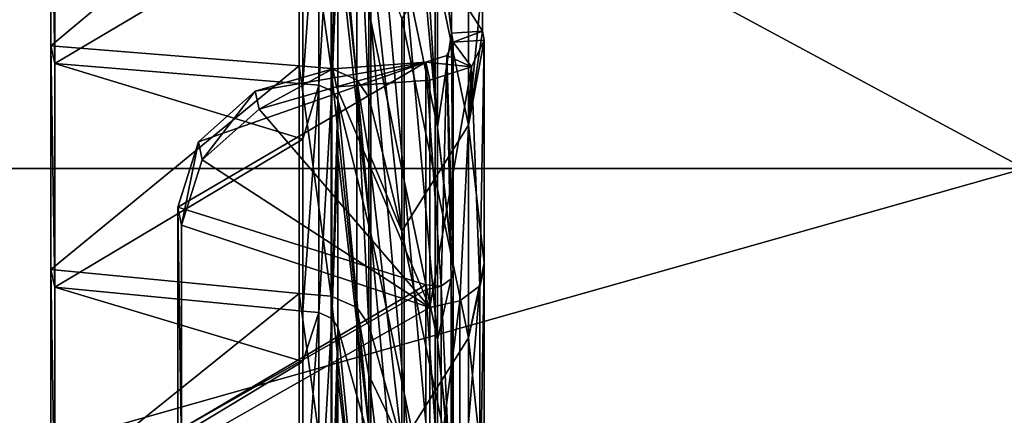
# Model space of a CAD drawing. Extents: x -1633 to 62, y -535 to 375.
# Tile 166 of 256: x -149 to -117, y -208 to -196. Entities that reach past the tile are written whole.
import ezdxf

# ---------------------------------------------------------------- set-up
doc = ezdxf.new("R2010")
doc.units = 0
doc.header["$LTSCALE"] = 33.374815
for name, color, linetype in [('409', 7, 'CONTINUOUS'), ('877', 7, 'CONTINUOUS'), ('883', 7, 'CONTINUOUS'), ('897', 7, 'CONTINUOUS'), ('900', 7, 'CONTINUOUS'), ('901', 7, 'CONTINUOUS'), ('902', 7, 'CONTINUOUS'), ('903', 7, 'CONTINUOUS'), ('905', 7, 'CONTINUOUS'), ('906', 7, 'CONTINUOUS'), ('908', 7, 'CONTINUOUS'), ('909', 7, 'CONTINUOUS'), ('940', 7, 'CONTINUOUS'), ('953', 7, 'CONTINUOUS'), ('954', 7, 'CONTINUOUS'), ('959', 7, 'CONTINUOUS'), ('960', 7, 'CONTINUOUS'), ('962', 7, 'CONTINUOUS')]:
    doc.layers.add(name, color=color, linetype=linetype)

msp = doc.modelspace()

# ---------------------------------------------------------------- linework, layer by layer
at = {"layer": '409', "color": 7, "linetype": 'CONTINUOUS'}
for points in [[(-193.658, -159.099, 159.099), (-193.658, -200.476, 102.148), (-116.773, -159.099, 159.099), (-193.658, -159.099, 159.099)], [(-116.773, -159.099, 159.099), (-193.658, -200.476, 102.148), (-116.773, -200.476, 102.148), (-116.773, -159.099, 159.099)], [(-193.658, -200.476, -102.148), (-193.658, -159.099, -159.099), (-116.773, -200.476, -102.148), (-193.658, -200.476, -102.148)], [(-116.773, -200.476, -102.148), (-193.658, -159.099, -159.099), (-116.773, -159.099, -159.099), (-116.773, -200.476, -102.148)], [(-193.658, -200.476, 102.148), (-193.658, -222.23, 35.198), (-116.773, -200.476, 102.148), (-193.658, -200.476, 102.148)], [(-116.773, -200.476, 102.148), (-193.658, -222.23, 35.198), (-116.773, -222.23, 35.198), (-116.773, -200.476, 102.148)], [(-193.658, -222.23, -35.198), (-193.658, -200.476, -102.148), (-116.773, -222.23, -35.198), (-193.658, -222.23, -35.198)], [(-116.773, -222.23, -35.198), (-193.658, -200.476, -102.148), (-116.773, -200.476, -102.148), (-116.773, -222.23, -35.198)]]:
    msp.add_3dface(points, dxfattribs=at)
at = {"layer": '877', "color": 7, "linetype": 'CONTINUOUS'}
for points in [[(-137.686, -188.954, 139.862), (-137.686, -195.755, 144.665), (-138.748, -185.805, 148.46), (-137.686, -188.954, 139.862)], [(-138.748, -185.805, 148.46), (-137.686, -195.755, 144.665), (-138.748, -190.992, 152.123), (-138.748, -185.805, 148.46)], [(-136.623, -194.058, 132.634), (-136.623, -187.257, 127.831), (-135.559, -199.163, 125.407), (-136.623, -194.058, 132.634)], [(-135.559, -199.163, 125.407), (-136.623, -187.257, 127.831), (-136.171, -189.423, 124.764), (-135.559, -199.163, 125.407)], [(-137.686, -195.755, 144.665), (-137.686, -188.954, 139.862), (-136.623, -200.86, 137.438), (-137.686, -195.755, 144.665)], [(-136.623, -200.86, 137.438), (-137.686, -188.954, 139.862), (-136.623, -194.058, 132.634), (-136.623, -200.86, 137.438)], [(-135.559, -192.362, 120.603), (-135.559, -199.163, 125.407), (-136.171, -189.423, 124.764), (-135.559, -192.362, 120.603)], [(-137.686, -195.755, 144.665), (-137.686, -202.557, 149.469), (-138.748, -190.992, 152.123), (-137.686, -195.755, 144.665)], [(-138.748, -190.992, 152.123), (-137.686, -202.557, 149.469), (-138.748, -192.923, 153.487), (-138.748, -190.992, 152.123)], [(-135.559, -199.163, 125.407), (-135.559, -192.362, 120.603), (-135.109, -196.156, 118.697), (-135.559, -199.163, 125.407)], [(-135.109, -196.156, 118.697), (-135.559, -192.362, 120.603), (-135.109, -194.522, 117.544), (-135.109, -196.156, 118.697)], [(-138.748, -192.923, 153.487), (-137.686, -202.557, 149.469), (-138.748, -198.271, 157.264), (-138.748, -192.923, 153.487)], [(-136.623, -200.86, 137.438), (-136.623, -194.058, 132.634), (-135.559, -205.964, 130.21), (-136.623, -200.86, 137.438)], [(-135.559, -205.964, 130.21), (-136.623, -194.058, 132.634), (-135.559, -199.163, 125.407), (-135.559, -205.964, 130.21)], [(-137.686, -202.557, 149.469), (-137.686, -195.755, 144.665), (-136.623, -207.661, 142.241), (-137.686, -202.557, 149.469)], [(-136.623, -207.661, 142.241), (-137.686, -195.755, 144.665), (-136.623, -200.86, 137.438), (-136.623, -207.661, 142.241)], [(-135.049, -203.561, 123.319), (-135.559, -199.163, 125.407), (-135.109, -196.156, 118.697), (-135.049, -203.561, 123.319)], [(-135.049, -196.442, 118.292), (-135.049, -203.561, 123.319), (-135.109, -196.156, 118.697), (-135.049, -196.442, 118.292)], [(-137.686, -202.557, 149.469), (-137.686, -209.358, 154.273), (-138.748, -198.271, 157.264), (-137.686, -202.557, 149.469)], [(-138.748, -198.271, 157.264), (-137.686, -209.358, 154.273), (-138.748, -200.041, 158.514), (-138.748, -198.271, 157.264)], [(-135.559, -205.964, 130.21), (-135.559, -199.163, 125.407), (-135.049, -203.715, 123.428), (-135.559, -205.964, 130.21)], [(-135.049, -203.715, 123.428), (-135.559, -199.163, 125.407), (-135.049, -203.561, 123.319), (-135.049, -203.715, 123.428)], [(-138.748, -200.041, 158.514), (-137.686, -209.358, 154.273), (-138.748, -205.551, 162.406), (-138.748, -200.041, 158.514)], [(-136.623, -207.661, 142.241), (-136.623, -200.86, 137.438), (-135.559, -212.766, 135.014), (-136.623, -207.661, 142.241)], [(-135.559, -212.766, 135.014), (-136.623, -200.86, 137.438), (-135.559, -205.964, 130.21), (-135.559, -212.766, 135.014)], [(-137.686, -209.358, 154.273), (-137.686, -202.557, 149.469), (-136.623, -214.463, 147.045), (-137.686, -209.358, 154.273)], [(-136.623, -214.463, 147.045), (-137.686, -202.557, 149.469), (-136.623, -207.661, 142.241), (-136.623, -214.463, 147.045)], [(-135.049, -210.679, 128.346), (-135.559, -205.964, 130.21), (-135.049, -203.715, 123.428), (-135.049, -210.679, 128.346)], [(-137.686, -209.358, 154.273), (-137.686, -216.159, 159.076), (-138.748, -205.551, 162.406), (-137.686, -209.358, 154.273)], [(-138.748, -205.551, 162.406), (-137.686, -216.159, 159.076), (-138.748, -207.159, 163.541), (-138.748, -205.551, 162.406)], [(-135.559, -212.766, 135.014), (-135.559, -205.964, 130.21), (-135.049, -210.994, 128.569), (-135.559, -212.766, 135.014)], [(-135.049, -210.994, 128.569), (-135.559, -205.964, 130.21), (-135.049, -210.679, 128.346), (-135.049, -210.994, 128.569)], [(-138.748, -207.159, 163.541), (-137.686, -216.159, 159.076), (-138.748, -212.83, 167.547), (-138.748, -207.159, 163.541)], [(-136.623, -214.463, 147.045), (-136.623, -207.661, 142.241), (-135.559, -219.567, 139.817), (-136.623, -214.463, 147.045)], [(-135.559, -219.567, 139.817), (-136.623, -207.661, 142.241), (-135.559, -212.766, 135.014), (-135.559, -219.567, 139.817)]]:
    msp.add_3dface(points, dxfattribs=at)
at = {"layer": '883', "color": 7, "linetype": 'CONTINUOUS'}
for points in [[(-134.566, -192.293, 120.701), (-135.63, -193.99, 132.732), (-134.566, -199.094, 125.504), (-134.566, -192.293, 120.701)], [(-134.566, -192.293, 120.701), (-134.566, -199.094, 125.504), (-134.116, -194.454, 117.641), (-134.566, -192.293, 120.701)], [(-136.693, -202.488, 149.566), (-136.693, -195.686, 144.763), (-137.756, -192.854, 153.584), (-136.693, -202.488, 149.566)], [(-137.756, -198.202, 157.362), (-136.693, -202.488, 149.566), (-137.756, -192.854, 153.584), (-137.756, -198.202, 157.362)], [(-135.63, -193.99, 132.732), (-136.693, -195.686, 144.763), (-135.63, -200.791, 137.535), (-135.63, -193.99, 132.732)], [(-135.63, -193.99, 132.732), (-135.63, -200.791, 137.535), (-134.566, -199.094, 125.504), (-135.63, -193.99, 132.732)], [(-134.116, -194.454, 117.641), (-134.566, -199.094, 125.504), (-134.116, -196.087, 118.795), (-134.116, -194.454, 117.641)], [(-136.693, -195.686, 144.763), (-136.693, -202.488, 149.566), (-135.63, -200.791, 137.535), (-136.693, -195.686, 144.763)], [(-134.116, -196.087, 118.795), (-134.566, -199.094, 125.504), (-134.057, -196.374, 118.389), (-134.116, -196.087, 118.795)], [(-134.057, -196.374, 118.389), (-134.566, -199.094, 125.504), (-134.057, -203.492, 123.417), (-134.057, -196.374, 118.389)], [(-137.756, -199.972, 158.612), (-136.693, -202.488, 149.566), (-137.756, -198.202, 157.362), (-137.756, -199.972, 158.612)], [(-134.566, -199.094, 125.504), (-135.63, -200.791, 137.535), (-134.566, -205.896, 130.308), (-134.566, -199.094, 125.504)], [(-134.566, -199.094, 125.504), (-134.566, -205.896, 130.308), (-134.057, -203.492, 123.417), (-134.566, -199.094, 125.504)], [(-136.693, -209.289, 154.37), (-136.693, -202.488, 149.566), (-137.756, -199.972, 158.612), (-136.693, -209.289, 154.37)], [(-137.756, -205.482, 162.503), (-136.693, -209.289, 154.37), (-137.756, -199.972, 158.612), (-137.756, -205.482, 162.503)], [(-135.63, -200.791, 137.535), (-136.693, -202.488, 149.566), (-135.63, -207.592, 142.339), (-135.63, -200.791, 137.535)], [(-135.63, -200.791, 137.535), (-135.63, -207.592, 142.339), (-134.566, -205.896, 130.308), (-135.63, -200.791, 137.535)], [(-136.693, -202.488, 149.566), (-136.693, -209.289, 154.37), (-135.63, -207.592, 142.339), (-136.693, -202.488, 149.566)], [(-134.057, -203.492, 123.417), (-134.566, -205.896, 130.308), (-134.057, -203.646, 123.526), (-134.057, -203.492, 123.417)], [(-134.057, -203.646, 123.526), (-134.566, -205.896, 130.308), (-134.057, -210.61, 128.444), (-134.057, -203.646, 123.526)], [(-137.756, -207.09, 163.639), (-136.693, -209.289, 154.37), (-137.756, -205.482, 162.503), (-137.756, -207.09, 163.639)], [(-134.566, -205.896, 130.308), (-135.63, -207.592, 142.339), (-134.566, -212.697, 135.111), (-134.566, -205.896, 130.308)], [(-134.566, -205.896, 130.308), (-134.566, -212.697, 135.111), (-134.057, -210.61, 128.444), (-134.566, -205.896, 130.308)], [(-136.693, -216.091, 159.174), (-136.693, -209.289, 154.37), (-137.756, -207.09, 163.639), (-136.693, -216.091, 159.174)], [(-137.756, -212.761, 167.644), (-136.693, -216.091, 159.174), (-137.756, -207.09, 163.639), (-137.756, -212.761, 167.644)], [(-135.63, -207.592, 142.339), (-136.693, -209.289, 154.37), (-135.63, -214.394, 147.142), (-135.63, -207.592, 142.339)], [(-135.63, -207.592, 142.339), (-135.63, -214.394, 147.142), (-134.566, -212.697, 135.111), (-135.63, -207.592, 142.339)]]:
    msp.add_3dface(points, dxfattribs=at)
at = {"layer": '897', "color": 7, "linetype": 'CONTINUOUS'}
for points in [[(-135.109, -194.522, 117.544), (-134.116, -194.454, 117.641), (-134.116, -196.087, 118.795), (-135.109, -194.522, 117.544)], [(-135.109, -196.156, 118.697), (-135.109, -194.522, 117.544), (-134.116, -196.087, 118.795), (-135.109, -196.156, 118.697)]]:
    msp.add_3dface(points, dxfattribs=at)
at = {"layer": '900', "color": 7, "linetype": 'CONTINUOUS'}
for points in [[(-135.804, -197.657, 116.573), (-135.804, -204.929, 121.709), (-138.782, -197.863, 116.28), (-135.804, -197.657, 116.573)], [(-138.782, -197.863, 116.28), (-135.804, -204.929, 121.709), (-141.265, -198.583, 116.423), (-138.782, -197.863, 116.28)], [(-141.265, -198.583, 116.423), (-135.804, -204.929, 121.709), (-143.081, -200.203, 117.3), (-141.265, -198.583, 116.423)], [(-135.804, -204.929, 121.709), (-143.746, -202.292, 118.677), (-143.081, -200.203, 117.3), (-135.804, -204.929, 121.709)], [(-143.746, -202.292, 118.677), (-135.804, -204.929, 121.709), (-143.746, -209.446, 123.73), (-143.746, -202.292, 118.677)], [(-135.804, -204.929, 121.709), (-135.804, -212.209, 126.85), (-143.746, -209.446, 123.73), (-135.804, -204.929, 121.709)]]:
    msp.add_3dface(points, dxfattribs=at)
at = {"layer": '901', "color": 7, "linetype": 'CONTINUOUS'}
for points in [[(-134.057, -196.374, 118.389), (-134.203, -204.237, 122.688), (-134.469, -197.224, 117.185), (-134.057, -196.374, 118.389)], [(-134.057, -196.374, 118.389), (-134.057, -203.492, 123.417), (-134.203, -204.237, 122.688), (-134.057, -196.374, 118.389)], [(-135.804, -204.929, 121.709), (-135.804, -197.657, 116.573), (-134.469, -197.224, 117.185), (-135.804, -204.929, 121.709)], [(-134.843, -204.707, 122.023), (-135.804, -204.929, 121.709), (-134.469, -197.224, 117.185), (-134.843, -204.707, 122.023)], [(-134.203, -204.237, 122.688), (-134.843, -204.707, 122.023), (-134.469, -197.224, 117.185), (-134.203, -204.237, 122.688)], [(-134.057, -203.492, 123.417), (-134.057, -203.646, 123.526), (-134.203, -204.237, 122.688), (-134.057, -203.492, 123.417)], [(-134.057, -203.646, 123.526), (-134.057, -210.61, 128.444), (-134.203, -211.517, 127.83), (-134.057, -203.646, 123.526)], [(-134.203, -204.237, 122.688), (-134.057, -203.646, 123.526), (-134.203, -211.517, 127.83), (-134.203, -204.237, 122.688)], [(-134.843, -204.707, 122.023), (-134.203, -204.237, 122.688), (-134.843, -211.986, 127.165), (-134.843, -204.707, 122.023)], [(-134.843, -211.986, 127.165), (-134.203, -204.237, 122.688), (-134.203, -211.517, 127.83), (-134.843, -211.986, 127.165)], [(-135.804, -204.929, 121.709), (-134.843, -204.707, 122.023), (-135.804, -212.209, 126.85), (-135.804, -204.929, 121.709)], [(-135.804, -212.209, 126.85), (-134.843, -204.707, 122.023), (-134.843, -211.986, 127.165), (-135.804, -212.209, 126.85)]]:
    msp.add_3dface(points, dxfattribs=at)
at = {"layer": '902', "color": 7, "linetype": 'CONTINUOUS'}
for points in [[(-135.923, -204.202, 122.411), (-135.923, -197.084, 117.384), (-143.866, -201.719, 119.488), (-135.923, -204.202, 122.411)], [(-143.866, -201.719, 119.488), (-135.923, -197.084, 117.384), (-143.2, -199.63, 118.111), (-143.866, -201.719, 119.488)], [(-143.2, -199.63, 118.111), (-135.923, -197.084, 117.384), (-141.384, -198.01, 117.234), (-143.2, -199.63, 118.111)], [(-135.923, -197.084, 117.384), (-138.901, -197.291, 117.091), (-141.384, -198.01, 117.234), (-135.923, -197.084, 117.384)], [(-143.866, -208.873, 124.541), (-135.923, -204.202, 122.411), (-143.866, -201.719, 119.488), (-143.866, -208.873, 124.541)], [(-135.923, -204.356, 122.52), (-135.923, -204.202, 122.411), (-143.866, -208.873, 124.541), (-135.923, -204.356, 122.52)], [(-135.923, -211.32, 127.438), (-135.923, -204.356, 122.52), (-143.866, -208.873, 124.541), (-135.923, -211.32, 127.438)]]:
    msp.add_3dface(points, dxfattribs=at)
at = {"layer": '903', "color": 7, "linetype": 'CONTINUOUS'}
for points in [[(-135.049, -203.561, 123.319), (-135.049, -196.442, 118.292), (-135.256, -196.868, 117.69), (-135.049, -203.561, 123.319)], [(-135.256, -196.868, 117.69), (-135.923, -197.084, 117.384), (-135.442, -204.245, 122.677), (-135.256, -196.868, 117.69)], [(-135.123, -204.01, 123.01), (-135.256, -196.868, 117.69), (-135.442, -204.245, 122.677), (-135.123, -204.01, 123.01)], [(-135.049, -203.715, 123.428), (-135.049, -203.561, 123.319), (-135.256, -196.868, 117.69), (-135.049, -203.715, 123.428)], [(-135.049, -203.715, 123.428), (-135.256, -196.868, 117.69), (-135.123, -204.01, 123.01), (-135.049, -203.715, 123.428)], [(-135.923, -197.084, 117.384), (-135.923, -204.202, 122.411), (-135.442, -204.245, 122.677), (-135.923, -197.084, 117.384)], [(-135.049, -210.679, 128.346), (-135.049, -203.715, 123.428), (-135.123, -204.01, 123.01), (-135.049, -210.679, 128.346)], [(-135.123, -204.01, 123.01), (-135.442, -204.245, 122.677), (-135.123, -211.29, 128.151), (-135.123, -204.01, 123.01)], [(-135.049, -210.994, 128.569), (-135.049, -210.679, 128.346), (-135.123, -204.01, 123.01), (-135.049, -210.994, 128.569)], [(-135.049, -210.994, 128.569), (-135.123, -204.01, 123.01), (-135.123, -211.29, 128.151), (-135.049, -210.994, 128.569)], [(-135.923, -204.202, 122.411), (-135.923, -204.356, 122.52), (-135.442, -204.245, 122.677), (-135.923, -204.202, 122.411)], [(-135.442, -204.245, 122.677), (-135.923, -204.356, 122.52), (-135.442, -211.525, 127.818), (-135.442, -204.245, 122.677)], [(-135.923, -204.356, 122.52), (-135.923, -211.32, 127.438), (-135.442, -211.525, 127.818), (-135.923, -204.356, 122.52)], [(-135.123, -211.29, 128.151), (-135.442, -204.245, 122.677), (-135.442, -211.525, 127.818), (-135.123, -211.29, 128.151)]]:
    msp.add_3dface(points, dxfattribs=at)
at = {"layer": '905', "color": 7, "linetype": 'CONTINUOUS'}
for points in [[(-138.901, -197.291, 117.091), (-135.923, -197.084, 117.384), (-138.782, -197.863, 116.28), (-138.901, -197.291, 117.091)], [(-135.923, -197.084, 117.384), (-135.804, -197.657, 116.573), (-138.782, -197.863, 116.28), (-135.923, -197.084, 117.384)]]:
    msp.add_3dface(points, dxfattribs=at)
at = {"layer": '906', "color": 7, "linetype": 'CONTINUOUS'}
for points in [[(-143.866, -208.873, 124.541), (-143.866, -201.719, 119.488), (-143.746, -209.446, 123.73), (-143.866, -208.873, 124.541)], [(-143.866, -201.719, 119.488), (-143.746, -202.292, 118.677), (-143.746, -209.446, 123.73), (-143.866, -201.719, 119.488)]]:
    msp.add_3dface(points, dxfattribs=at)
at = {"layer": '908', "color": 7, "linetype": 'CONTINUOUS'}
for points in [[(-135.049, -196.442, 118.292), (-134.469, -197.224, 117.185), (-135.256, -196.868, 117.69), (-135.049, -196.442, 118.292)], [(-135.049, -196.442, 118.292), (-134.057, -196.374, 118.389), (-134.469, -197.224, 117.185), (-135.049, -196.442, 118.292)], [(-135.256, -196.868, 117.69), (-134.469, -197.224, 117.185), (-135.923, -197.084, 117.384), (-135.256, -196.868, 117.69)], [(-134.469, -197.224, 117.185), (-135.804, -197.657, 116.573), (-135.923, -197.084, 117.384), (-134.469, -197.224, 117.185)]]:
    msp.add_3dface(points, dxfattribs=at)
at = {"layer": '909', "color": 7, "linetype": 'CONTINUOUS'}
for points in [[(-141.384, -198.01, 117.234), (-138.901, -197.291, 117.091), (-141.265, -198.583, 116.423), (-141.384, -198.01, 117.234)], [(-138.901, -197.291, 117.091), (-138.782, -197.863, 116.28), (-141.265, -198.583, 116.423), (-138.901, -197.291, 117.091)], [(-143.2, -199.63, 118.111), (-141.384, -198.01, 117.234), (-143.081, -200.203, 117.3), (-143.2, -199.63, 118.111)], [(-141.384, -198.01, 117.234), (-141.265, -198.583, 116.423), (-143.081, -200.203, 117.3), (-141.384, -198.01, 117.234)], [(-143.866, -201.719, 119.488), (-143.2, -199.63, 118.111), (-143.746, -202.292, 118.677), (-143.866, -201.719, 119.488)], [(-143.746, -202.292, 118.677), (-143.2, -199.63, 118.111), (-143.081, -200.203, 117.3), (-143.746, -202.292, 118.677)]]:
    msp.add_3dface(points, dxfattribs=at)
at = {"layer": '940', "color": 7, "linetype": 'CONTINUOUS'}
for points in [[(-135.049, -196.442, 118.292), (-135.109, -196.156, 118.697), (-134.116, -196.087, 118.795), (-135.049, -196.442, 118.292)], [(-135.049, -196.442, 118.292), (-134.116, -196.087, 118.795), (-134.057, -196.374, 118.389), (-135.049, -196.442, 118.292)]]:
    msp.add_3dface(points, dxfattribs=at)
at = {"layer": '953', "color": 7, "linetype": 'CONTINUOUS'}
for points in [[(-147.923, -196.553, 157.167), (-139.98, -189.915, 153.647), (-147.923, -189.399, 152.114), (-147.923, -196.553, 157.167)], [(-139.98, -197.194, 158.789), (-139.98, -189.915, 153.647), (-147.923, -196.553, 157.167), (-139.98, -197.194, 158.789)], [(-147.923, -203.707, 162.22), (-139.98, -197.194, 158.789), (-147.923, -196.553, 157.167), (-147.923, -203.707, 162.22)], [(-139.98, -204.474, 163.93), (-139.98, -197.194, 158.789), (-147.923, -203.707, 162.22), (-139.98, -204.474, 163.93)], [(-147.923, -210.861, 167.272), (-139.98, -204.474, 163.93), (-147.923, -203.707, 162.22), (-147.923, -210.861, 167.272)], [(-139.98, -211.754, 169.071), (-139.98, -204.474, 163.93), (-147.923, -210.861, 167.272), (-139.98, -211.754, 169.071)]]:
    msp.add_3dface(points, dxfattribs=at)
at = {"layer": '954', "color": 7, "linetype": 'CONTINUOUS'}
for points in [[(-147.803, -197.126, 156.356), (-147.803, -189.972, 151.303), (-139.861, -192.419, 154.2), (-147.803, -197.126, 156.356)], [(-139.861, -197.767, 157.978), (-147.803, -197.126, 156.356), (-139.861, -192.419, 154.2), (-139.861, -197.767, 157.978)], [(-147.803, -204.28, 161.409), (-147.803, -197.126, 156.356), (-139.861, -199.537, 159.228), (-147.803, -204.28, 161.409)], [(-139.861, -199.537, 159.228), (-147.803, -197.126, 156.356), (-139.861, -197.767, 157.978), (-139.861, -199.537, 159.228)], [(-139.861, -205.047, 163.119), (-147.803, -204.28, 161.409), (-139.861, -199.537, 159.228), (-139.861, -205.047, 163.119)], [(-147.803, -211.434, 166.461), (-147.803, -204.28, 161.409), (-139.861, -206.655, 164.255), (-147.803, -211.434, 166.461)], [(-139.861, -206.655, 164.255), (-147.803, -204.28, 161.409), (-139.861, -205.047, 163.119), (-139.861, -206.655, 164.255)], [(-139.861, -212.326, 168.26), (-147.803, -211.434, 166.461), (-139.861, -206.655, 164.255), (-139.861, -212.326, 168.26)]]:
    msp.add_3dface(points, dxfattribs=at)
at = {"layer": '959', "color": 7, "linetype": 'CONTINUOUS'}
for points in [[(-138.955, -189.999, 153.528), (-139.98, -189.915, 153.647), (-138.955, -197.279, 158.669), (-138.955, -189.999, 153.528)], [(-139.98, -189.915, 153.647), (-139.98, -197.194, 158.789), (-138.955, -197.279, 158.669), (-139.98, -189.915, 153.647)], [(-138.141, -190.368, 153.005), (-138.955, -189.999, 153.528), (-138.141, -197.648, 158.147), (-138.141, -190.368, 153.005)], [(-138.141, -197.648, 158.147), (-138.955, -189.999, 153.528), (-138.955, -197.279, 158.669), (-138.141, -197.648, 158.147)], [(-137.756, -198.202, 157.362), (-137.756, -192.854, 153.584), (-138.141, -190.368, 153.005), (-137.756, -198.202, 157.362)], [(-137.756, -198.202, 157.362), (-138.141, -190.368, 153.005), (-138.141, -197.648, 158.147), (-137.756, -198.202, 157.362)], [(-138.955, -197.279, 158.669), (-139.98, -197.194, 158.789), (-138.955, -204.559, 163.81), (-138.955, -197.279, 158.669)], [(-139.98, -197.194, 158.789), (-139.98, -204.474, 163.93), (-138.955, -204.559, 163.81), (-139.98, -197.194, 158.789)], [(-138.141, -197.648, 158.147), (-138.955, -197.279, 158.669), (-138.141, -204.928, 163.288), (-138.141, -197.648, 158.147)], [(-138.141, -204.928, 163.288), (-138.955, -197.279, 158.669), (-138.955, -204.559, 163.81), (-138.141, -204.928, 163.288)], [(-137.756, -205.482, 162.503), (-137.756, -199.972, 158.612), (-138.141, -197.648, 158.147), (-137.756, -205.482, 162.503)], [(-137.756, -205.482, 162.503), (-138.141, -197.648, 158.147), (-138.141, -204.928, 163.288), (-137.756, -205.482, 162.503)], [(-137.756, -199.972, 158.612), (-137.756, -198.202, 157.362), (-138.141, -197.648, 158.147), (-137.756, -199.972, 158.612)], [(-138.955, -204.559, 163.81), (-139.98, -204.474, 163.93), (-138.955, -211.838, 168.951), (-138.955, -204.559, 163.81)], [(-139.98, -204.474, 163.93), (-139.98, -211.754, 169.071), (-138.955, -211.838, 168.951), (-139.98, -204.474, 163.93)], [(-138.141, -204.928, 163.288), (-138.955, -204.559, 163.81), (-138.141, -212.207, 168.429), (-138.141, -204.928, 163.288)], [(-138.141, -212.207, 168.429), (-138.955, -204.559, 163.81), (-138.955, -211.838, 168.951), (-138.141, -212.207, 168.429)], [(-137.756, -212.761, 167.644), (-137.756, -207.09, 163.639), (-138.141, -204.928, 163.288), (-137.756, -212.761, 167.644)], [(-137.756, -212.761, 167.644), (-138.141, -204.928, 163.288), (-138.141, -212.207, 168.429), (-137.756, -212.761, 167.644)], [(-137.756, -207.09, 163.639), (-137.756, -205.482, 162.503), (-138.141, -204.928, 163.288), (-137.756, -207.09, 163.639)]]:
    msp.add_3dface(points, dxfattribs=at)
at = {"layer": '960', "color": 7, "linetype": 'CONTINUOUS'}
for points in [[(-139.861, -197.767, 157.978), (-139.861, -192.419, 154.2), (-139.348, -190.53, 152.777), (-139.861, -197.767, 157.978)], [(-139.861, -197.767, 157.978), (-139.348, -190.53, 152.777), (-139.348, -197.81, 157.918), (-139.861, -197.767, 157.978)], [(-139.348, -190.53, 152.777), (-138.941, -190.714, 152.515), (-139.348, -197.81, 157.918), (-139.348, -190.53, 152.777)], [(-139.348, -197.81, 157.918), (-138.941, -190.714, 152.515), (-138.941, -197.994, 157.657), (-139.348, -197.81, 157.918)], [(-138.941, -190.714, 152.515), (-138.748, -190.992, 152.123), (-138.941, -197.994, 157.657), (-138.941, -190.714, 152.515)], [(-138.748, -190.992, 152.123), (-138.748, -192.923, 153.487), (-138.941, -197.994, 157.657), (-138.748, -190.992, 152.123)], [(-138.748, -192.923, 153.487), (-138.748, -198.271, 157.264), (-138.941, -197.994, 157.657), (-138.748, -192.923, 153.487)], [(-139.861, -199.537, 159.228), (-139.861, -197.767, 157.978), (-139.348, -197.81, 157.918), (-139.861, -199.537, 159.228)], [(-139.861, -205.047, 163.119), (-139.861, -199.537, 159.228), (-139.348, -197.81, 157.918), (-139.861, -205.047, 163.119)], [(-139.861, -205.047, 163.119), (-139.348, -197.81, 157.918), (-139.348, -205.089, 163.059), (-139.861, -205.047, 163.119)], [(-139.348, -197.81, 157.918), (-138.941, -197.994, 157.657), (-139.348, -205.089, 163.059), (-139.348, -197.81, 157.918)], [(-139.348, -205.089, 163.059), (-138.941, -197.994, 157.657), (-138.941, -205.274, 162.798), (-139.348, -205.089, 163.059)], [(-138.941, -197.994, 157.657), (-138.748, -198.271, 157.264), (-138.941, -205.274, 162.798), (-138.941, -197.994, 157.657)], [(-138.748, -198.271, 157.264), (-138.748, -200.041, 158.514), (-138.941, -205.274, 162.798), (-138.748, -198.271, 157.264)], [(-138.748, -200.041, 158.514), (-138.748, -205.551, 162.406), (-138.941, -205.274, 162.798), (-138.748, -200.041, 158.514)], [(-139.861, -206.655, 164.255), (-139.861, -205.047, 163.119), (-139.348, -205.089, 163.059), (-139.861, -206.655, 164.255)], [(-139.861, -212.326, 168.26), (-139.861, -206.655, 164.255), (-139.348, -205.089, 163.059), (-139.861, -212.326, 168.26)], [(-139.861, -212.326, 168.26), (-139.348, -205.089, 163.059), (-139.348, -212.369, 168.2), (-139.861, -212.326, 168.26)], [(-139.348, -205.089, 163.059), (-138.941, -205.274, 162.798), (-139.348, -212.369, 168.2), (-139.348, -205.089, 163.059)], [(-139.348, -212.369, 168.2), (-138.941, -205.274, 162.798), (-138.941, -212.553, 167.939), (-139.348, -212.369, 168.2)], [(-138.941, -205.274, 162.798), (-138.748, -205.551, 162.406), (-138.941, -212.553, 167.939), (-138.941, -205.274, 162.798)], [(-138.748, -205.551, 162.406), (-138.748, -207.159, 163.541), (-138.941, -212.553, 167.939), (-138.748, -205.551, 162.406)], [(-138.748, -207.159, 163.541), (-138.748, -212.83, 167.547), (-138.941, -212.553, 167.939), (-138.748, -207.159, 163.541)]]:
    msp.add_3dface(points, dxfattribs=at)
at = {"layer": '962', "color": 7, "linetype": 'CONTINUOUS'}
for points in [[(-147.803, -189.972, 151.303), (-147.803, -197.126, 156.356), (-147.923, -189.399, 152.114), (-147.803, -189.972, 151.303)], [(-147.803, -197.126, 156.356), (-147.923, -196.553, 157.167), (-147.923, -189.399, 152.114), (-147.803, -197.126, 156.356)], [(-147.803, -197.126, 156.356), (-147.803, -204.28, 161.409), (-147.923, -196.553, 157.167), (-147.803, -197.126, 156.356)], [(-147.803, -204.28, 161.409), (-147.923, -203.707, 162.22), (-147.923, -196.553, 157.167), (-147.803, -204.28, 161.409)], [(-147.803, -204.28, 161.409), (-147.803, -211.434, 166.461), (-147.923, -203.707, 162.22), (-147.803, -204.28, 161.409)], [(-147.803, -211.434, 166.461), (-147.923, -210.861, 167.272), (-147.923, -203.707, 162.22), (-147.803, -211.434, 166.461)]]:
    msp.add_3dface(points, dxfattribs=at)

doc.saveas('drawing.dxf')
